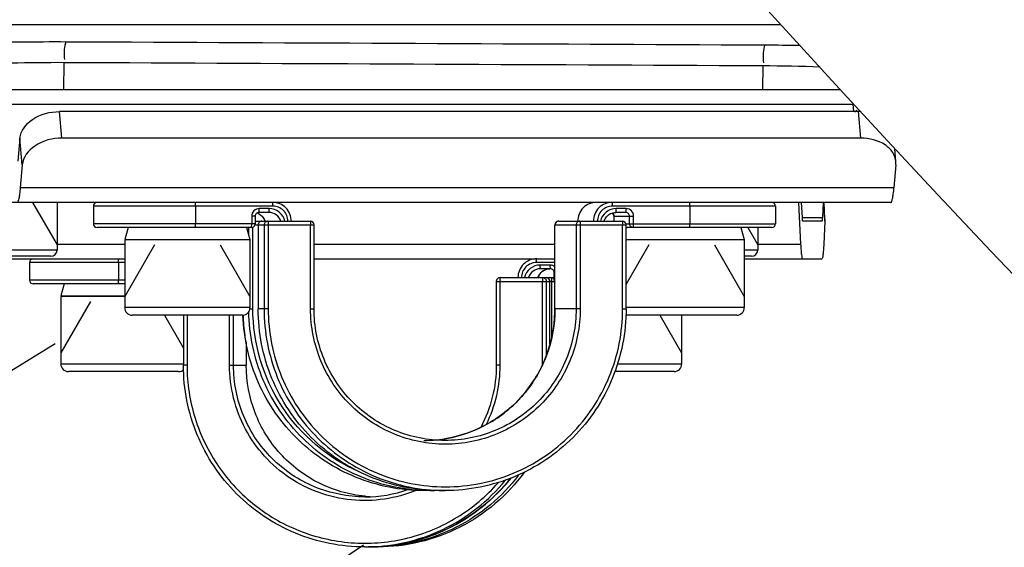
# Model space of a CAD drawing. Header units: millimetres. Extents: x 0 to 11890, y 0 to 8410.
# Tile 59 of 137: x 7241 to 7319, y 1794 to 1836. Entities that reach past the tile are written whole.
import ezdxf

# ---------------------------------------------------------------- set-up
doc = ezdxf.new("R2010")
doc.units = ezdxf.units.MM
doc.header["$LTSCALE"] = 653.95
doc.layers.get('0').update_dxf_attribs({"linetype": 'CONTINUOUS'})
for name, color, linetype in [('304103000012DXF_CONTINUOUS_LINE', 7, 'CONTINUOUS'), ('304105000088DXF_CONTINUOUS_LINE', 7, 'CONTINUOUS'), ('304109000014DXF_CONTINUOUS_LINE', 7, 'CONTINUOUS'), ('501023000017DXF_CONTINUOUS_LINE', 7, 'CONTINUOUS'), ('501023000027DXF_CONTINUOUS_LINE', 7, 'CONTINUOUS'), ('604006000006DXF_CONTINUOUS_LINE', 7, 'CONTINUOUS'), ('QJR6-2000HBUDXF_CONTINUOUS_LINE', 7, 'CONTINUOUS'), ('ZUIDAYUNDONGDXF_CONTINUOUS_LINE', 7, 'CONTINUOUS'), ('ZUIDAYUNDONGFANWEIDXF_DIMENSION', 7, 'CONTINUOUS')]:
    doc.layers.add(name, color=color, linetype=linetype)
doc.styles.get("Standard").update_dxf_attribs({"font": 'txt', "width": 0.7})
doc.dimstyles.new('DIMSTYLE_10', dxfattribs={"dimtxt": 120, "dimasz": 60, "dimexe": 1, "dimexo": 0, "dimgap": 6, "dimtad": 0, "dimtih": 1, "dimtoh": 1, "dimdec": 1, "dimdsep": 46, "dimtxsty": 'Standard', "dimblk": '_FILLED', "dimblk1": '_FILLED', "dimblk2": '_FILLED', "dimcen": 0.09, "dimclrt": 5, "dimazin": 2, "dimtp": 0.5, "dimtm": 0.5, "dimtfac": 1, "dimtdec": 65535, "dimtofl": 0, "dimtmove": 0, "dimatfit": 3, "dimldrblk": '_FILLED', "dimfxl": 0, "dimtolj": 1, "dimarcsym": 0})

# ---------------------------------------------------------------- blocks, each defined once
blk = doc.blocks.new('*D19')
at = {"layer": 'ZUIDAYUNDONGFANWEIDXF_DIMENSION', "color": 2, "linetype": 'Continuous'}
for start, end in [(295.292156, 360), (190, 255.349476)]:
    blk.add_arc((7101.466, 2072.359), 643.872, start, end, dxfattribs=at)
for points in [[(7752.533, 2011.959), (7745.338, 2072.359), (7732.554, 2012.89)], [(6490.291, 1904.206), (6467.375, 1960.552), (6470.778, 1899.82)]]:
    blk.add_solid(points, dxfattribs=at)
blk = doc.blocks.new('_FILLED')
at = {"color": 0, "linetype": 'ByBlock'}
blk.add_solid([(0, 0), (-1, 0.1667), (-1, -0.1667)], dxfattribs=at)

msp = doc.modelspace()

# ---------------------------------------------------------------- linework, layer by layer
at = {"layer": '304103000012DXF_CONTINUOUS_LINE', "color": 9, "linetype": 'Continuous'}
for p, q in [((7301.599, 1835.541), (7226.3, 1835.541)), ((7244.37, 1832.509), (7244.337, 1830.359)), ((7300.153, 1832.253), (7300.124, 1830.359))]:
    msp.add_line(p, q, dxfattribs=at)
for centre, radius, start, end in [((7299.351, 1613.028), 220.877, 89.01995, 89.74729), ((7299.584, 1694.298), 137.956, 87.86808, 89.7634)]:
    msp.add_arc(centre, radius, start, end, dxfattribs=at)
for points, knots in [([(7244.542, 1834.159), (7243.342, 1834.165), (7239.357, 1834.14), (7235.362, 1834.093), (7232.589, 1833.817)], [0, 0, 0, 0, 0.301009, 1, 1, 1, 1]), ([(7244.542, 1834.159), (7244.51, 1834.14), (7244.361, 1833.639), (7244.394, 1833.191), (7244.412, 1832.754)], [0, 0, 0, 0, 0.077559, 1, 1, 1, 1]), ([(7300.325, 1833.903), (7300.293, 1833.884), (7300.143, 1833.382), (7300.177, 1832.935), (7300.195, 1832.498)], [0, 0, 0, 0, 0.077296, 1, 1, 1, 1]), ([(7244.37, 1832.509), (7242.961, 1832.517), (7240.423, 1832.464), (7236.65, 1832.473), (7234.976, 1832.057), (7233.148, 1832.164), (7233.198, 1831.877)], [0, 0, 0, 0, 0.376823, 0.702694, 0.922212, 1, 1, 1, 1]), ([(7307.503, 1828.573), (7307.527, 1828.597), (7307.58, 1828.647), (7307.633, 1828.694), (7307.661, 1828.719)], [0, 0, 0, 0, 0.484357, 1, 1, 1, 1])]:
    msp.add_open_spline(points, degree=3, knots=knots, dxfattribs=at)
for points in [[(7300.325, 1833.903), (7281.731, 1833.987), (7263.136, 1834.073), (7244.542, 1834.159)], [(7300.153, 1832.253), (7281.559, 1832.337), (7262.965, 1832.423), (7244.37, 1832.509)]]:
    msp.add_open_spline(points, degree=3, dxfattribs=at)
at = {"layer": '304105000088DXF_CONTINUOUS_LINE', "color": 7, "linetype": 'Continuous'}
for p, q in [((7237.101, 1830.359), (7306.338, 1830.359)), ((7307.791, 1828.602), (7244.034, 1828.602)), ((7307.425, 1828.602), (7307.374, 1829.188)), ((7240.861, 1826.481), (7240.701, 1824.652)), ((7307.976, 1826.481), (7244.219, 1826.481)), ((7310.779, 1824.62), (7310.69, 1825.641)), ((7310.779, 1824.359), (7310.779, 1824.62)), ((7241.046, 1824.359), (7240.886, 1822.531)), ((7310.779, 1824.359), (7310.62, 1822.531)), ((7310.373, 1821.359), (7238.097, 1821.359)), ((7303.195, 1818.031), (7303.021, 1821.359)), ((7303.306, 1820.152), (7303.243, 1821.359)), ((7304.97, 1821.359), (7304.907, 1820.152)), ((7305.114, 1820.016), (7305.043, 1821.359)), ((7305.113, 1820.016), (7305.114, 1819.859)), ((7304.87, 1819.859), (7303.343, 1819.859)), ((7305.114, 1819.859), (7305.018, 1818.031)), ((7233.439, 1816.859), (7249.224, 1816.859)), ((7264.335, 1816.859), (7283.562, 1816.859)), ((7298.674, 1816.859), (7304.87, 1816.859))]:
    msp.add_line(p, q, dxfattribs=at)
at = {"layer": '304105000088DXF_CONTINUOUS_LINE', "color": 9, "linetype": 'Continuous'}
for p, q in [((7237.64, 1829.188), (7307.374, 1829.188)), ((7244.219, 1826.481), (7244.034, 1828.602)), ((7307.976, 1826.481), (7307.791, 1828.602)), ((7241.046, 1824.359), (7240.861, 1826.481)), ((7310.62, 1822.531), (7240.886, 1822.531)), ((7305.114, 1819.859), (7305.035, 1821.359)), ((7303.306, 1820.152), (7304.907, 1820.152)), ((7243.826, 1818.031), (7249.224, 1818.031)), ((7264.335, 1818.031), (7283.562, 1818.031)), ((7299.749, 1818.031), (7303.195, 1818.031))]:
    msp.add_line(p, q, dxfattribs=at)
at = {"layer": '304105000088DXF_CONTINUOUS_LINE', "color": 7, "linetype": 'Continuous'}
for centre, radius, start, end in [((7291.598, 1827.813), 15.836, 4.98003, 5.19146), ((7307.791, 1824.432), 4.17, 87.50836, 90.0008)]:
    msp.add_arc(centre, radius, start, end, dxfattribs=at)
for points, knots in [([(7240.861, 1826.481), (7240.913, 1827.081), (7241.895, 1828.294), (7243.283, 1828.602), (7244.034, 1828.602)], [0, 0, 0, 0, 0.444772, 1, 1, 1, 1]), ([(7244.219, 1826.481), (7243.467, 1826.481), (7242.08, 1826.172), (7241.098, 1824.959), (7241.046, 1824.359)], [0, 0, 0, 0, 0.555228, 1, 1, 1, 1]), ([(7310.779, 1824.62), (7310.757, 1824.877), (7310.557, 1825.411), (7309.647, 1826.254), (7308.644, 1826.481), (7307.976, 1826.481)], [0, 0, 0, 0, 0.212679, 0.448566, 1, 1, 1, 1]), ([(7240.886, 1822.531), (7240.872, 1822.365), (7240.844, 1822.079), (7240.783, 1821.699), (7240.736, 1821.492), (7240.674, 1821.359), (7240.64, 1821.359)], [0, 0, 0, 0, 0.411988, 0.72043, 0.915477, 1, 1, 1, 1]), ([(7310.373, 1821.359), (7310.408, 1821.359), (7310.469, 1821.492), (7310.517, 1821.699), (7310.577, 1822.079), (7310.605, 1822.365), (7310.62, 1822.531)], [0, 0, 0, 0, 0.084523, 0.27957, 0.588012, 1, 1, 1, 1]), ([(7303.343, 1819.859), (7303.317, 1819.859), (7303.334, 1820.015), (7303.31, 1820.08), (7303.306, 1820.152)], [0, 0, 0, 0, 0.26575, 1, 1, 1, 1]), ([(7304.907, 1820.152), (7304.903, 1820.08), (7304.879, 1820.015), (7304.896, 1819.859), (7304.87, 1819.859)], [0, 0, 0, 0, 0.73425, 1, 1, 1, 1]), ([(7303.343, 1816.859), (7303.314, 1816.859), (7303.292, 1817.008), (7303.252, 1817.194), (7303.223, 1817.583), (7303.204, 1817.865), (7303.195, 1818.031)], [0, 0, 0, 0, 0.07327, 0.26772, 0.580381, 1, 1, 1, 1]), ([(7305.018, 1818.031), (7305.009, 1817.865), (7304.99, 1817.583), (7304.961, 1817.194), (7304.921, 1817.008), (7304.899, 1816.859), (7304.87, 1816.859)], [0, 0, 0, 0, 0.419619, 0.73228, 0.92673, 1, 1, 1, 1])]:
    msp.add_open_spline(points, degree=3, knots=knots, dxfattribs=at)
at = {"layer": '304109000014DXF_CONTINUOUS_LINE', "color": 9, "linetype": 'Continuous'}
for p, q in [((7261.054, 1821.059), (7246.724, 1821.059)), ((7254.878, 1821.059), (7254.878, 1819.659)), ((7260.755, 1820.859), (7259.959, 1820.859)), ((7301.174, 1821.059), (7288.151, 1821.059)), ((7289.247, 1820.859), (7288.45, 1820.859)), ((7294.327, 1821.059), (7294.327, 1819.659)), ((7259.635, 1820.259), (7259.361, 1820.259)), ((7259.361, 1820.259), (7259.361, 1819.659)), ((7288.264, 1820.259), (7289.844, 1820.259)), ((7289.519, 1819.659), (7289.519, 1820.259)), ((7289.844, 1819.659), (7289.844, 1820.259)), ((7259.635, 1819.659), (7246.724, 1819.659)), ((7259.129, 1818.728), (7259.129, 1819.359)), ((7259.454, 1812.859), (7259.454, 1819.385)), ((7259.615, 1819.559), (7264.335, 1819.559)), ((7260.349, 1819.559), (7260.349, 1812.859)), ((7260.674, 1819.559), (7260.674, 1812.859)), ((7264.062, 1812.859), (7264.062, 1819.559)), ((7283.564, 1819.559), (7289.24, 1819.559)), ((7285.254, 1819.559), (7285.254, 1812.859)), ((7285.579, 1819.559), (7285.579, 1812.859)), ((7288.966, 1812.859), (7288.966, 1819.559)), ((7289.222, 1819.659), (7301.174, 1819.659)), ((7259.129, 1818.359), (7259.129, 1818.371)), ((7249.224, 1816.559), (7241.629, 1816.559)), ((7248.737, 1816.559), (7248.737, 1815.159)), ((7283.562, 1816.559), (7282.091, 1816.559)), ((7283.19, 1816.359), (7282.391, 1816.359)), ((7283.505, 1815.759), (7283.562, 1815.759)), ((7249.224, 1815.159), (7241.629, 1815.159)), ((7278.88, 1815.059), (7283.524, 1815.059)), ((7279.164, 1815.059), (7279.164, 1808.359)), ((7282.56, 1808.359), (7282.56, 1815.059)), ((7282.875, 1809.189), (7282.875, 1815.059)), ((7283.292, 1815.059), (7283.292, 1810.626)), ((7283.505, 1815.159), (7283.562, 1815.159)), ((7259.213, 1812.859), (7259.454, 1812.859)), ((7260.674, 1812.859), (7259.879, 1812.859)), ((7264.062, 1812.859), (7264.335, 1812.859)), ((7285.579, 1812.859), (7283.564, 1812.859)), ((7288.966, 1812.859), (7289.24, 1812.859)), ((7254.198, 1812.359), (7254.198, 1808.359)), ((7257.594, 1808.359), (7257.594, 1812.359)), ((7257.909, 1808.359), (7257.909, 1812.359)), ((7258.924, 1810.243), (7258.925, 1810.241)), ((7283.157, 1810.062), (7283.158, 1810.064)), ((7254.198, 1808.359), (7253.914, 1808.359)), ((7257.594, 1808.359), (7258.924, 1808.359)), ((7279.164, 1808.359), (7278.88, 1808.359)), ((7281.107, 1799.813), (7281.097, 1799.798)), ((7268.398, 1797.908), (7268.404, 1797.908))]:
    msp.add_line(p, q, dxfattribs=at)
at = {"layer": '304109000014DXF_CONTINUOUS_LINE', "color": 7, "linetype": 'Continuous'}
for p, q in [((7246.724, 1821.059), (7246.724, 1819.659)), ((7301.174, 1821.059), (7301.174, 1819.659)), ((7259.635, 1820.259), (7259.635, 1819.659)), ((7260.729, 1820.559), (7259.932, 1820.559)), ((7288.263, 1820.259), (7288.263, 1819.859)), ((7289.22, 1820.559), (7288.424, 1820.559)), ((7259.335, 1819.359), (7247.024, 1819.359)), ((7259.635, 1819.859), (7264.035, 1819.859)), ((7259.878, 1819.559), (7259.878, 1812.859)), ((7264.335, 1812.859), (7264.335, 1819.559)), ((7283.562, 1812.859), (7283.562, 1819.559)), ((7283.862, 1819.859), (7288.94, 1819.859)), ((7289.24, 1812.859), (7289.24, 1819.559)), ((7300.873, 1819.359), (7289.315, 1819.359)), ((7241.629, 1816.559), (7241.629, 1815.159)), ((7283.205, 1816.059), (7282.406, 1816.059)), ((7279.18, 1815.359), (7283.505, 1815.359)), ((7283.505, 1815.159), (7283.505, 1815.759)), ((7249.224, 1814.859), (7241.93, 1814.859)), ((7278.88, 1815.059), (7278.88, 1808.359)), ((7283.158, 1810.064), (7283.158, 1815.059)), ((7253.914, 1812.359), (7253.914, 1808.359)), ((7258.925, 1810.241), (7258.925, 1808.359)), ((7274.762, 1802.494), (7274.74, 1802.489)), ((7274.762, 1802.492), (7274.74, 1802.489)), ((7273.574, 1798.359), (7273.103, 1798.359)), ((7274.794, 1798.359), (7274.324, 1798.359)), ((7268.395, 1793.859), (7268.677, 1793.859)), ((7269.127, 1793.859), (7269.41, 1793.859))]:
    msp.add_line(p, q, dxfattribs=at)
for centre, radius, start, end in [((7247.024, 1821.059), 0.3, 90, 180), ((7300.874, 1821.059), 0.3, 0, 90), ((7259.474, 1819.567), 0.992, 59.19475, 72.21051), ((7247.024, 1819.659), 0.3, 180, 270), ((7259.335, 1819.659), 0.3, 270, 360), ((7260.178, 1819.559), 0.3, 90, 180), ((7264.035, 1819.559), 0.3, 0, 90), ((7283.862, 1819.559), 0.3, 90, 180), ((7288.94, 1819.559), 0.3, 0, 90), ((7300.874, 1819.659), 0.3, 270, 360), ((7241.929, 1816.559), 0.3, 90, 180), ((7279.18, 1815.059), 0.3, 90, 180), ((7282.858, 1815.059), 0.3, 0, 90), ((7241.929, 1815.159), 0.3, 180, 270), ((7283.805, 1815.159), 0.3, 180, 214.60166), ((7273.103, 1812.79), 10.43, 274.66845, 279.03052), ((7268.383, 1808.402), 10.543, 270.0659, 289.07149), ((7269.412, 1808.35), 10.491, 264.45507, 267.20971), ((7273.574, 1812.725), 14.366, 270.00039, 271.49752), ((7269.127, 1808.286), 14.426, 269.10513, 269.99985)]:
    msp.add_arc(centre, radius, start, end, dxfattribs=at)
at = {"layer": '304109000014DXF_CONTINUOUS_LINE', "color": 9, "linetype": 'Continuous'}
for centre, radius, start, end in [((7259.474, 1819.565), 0.994, 65.53989, 72.28168), ((7283.161, 1815.06), 1, 108.39595, 137.14282), ((7283.16, 1815.063), 0.997, 104.26735, 108.38771), ((7283.161, 1815.058), 1.001, 90.02832, 104.23919), ((7283.161, 1815.06), 0.999, 158.86453, 162.56193), ((7283.164, 1815.058), 1.003, 137.16955, 158.866), ((7282.859, 1815.063), 0.296, 63.15454, 69.20374), ((7282.857, 1815.058), 0.301, 48.04263, 63.12295), ((7282.859, 1815.061), 0.298, 41.63742, 48.01934), ((7282.856, 1815.058), 0.302, 25.91388, 41.60804), ((7282.861, 1815.061), 0.297, 20.68093, 25.87834), ((7273.052, 1812.859), 10.512, 358.50035, 359.99954), ((7273.237, 1812.861), 14.578, 181.95611, 188.37525), ((7273.104, 1812.783), 10.424, 269.99984, 275.41795), ((7273.104, 1812.775), 10.415, 275.42133, 276.7955), ((7273.102, 1812.791), 10.431, 279.03052, 279.21114), ((7269.088, 1808.355), 14.204, 313.475, 320.75703), ((7269.409, 1808.313), 10.453, 264.48306, 265.25661), ((7269.409, 1808.315), 10.455, 265.25682, 266.35539), ((7274.794, 1812.761), 14.402, 268.12865, 270.00002), ((7268.677, 1808.327), 14.467, 270.0011, 276.15517), ((7269.127, 1808.333), 14.473, 270, 271.11789)]:
    msp.add_arc(centre, radius, start, end, dxfattribs=at)
for points, knots in [([(7254.878, 1821.059), (7254.878, 1821.13), (7254.879, 1821.234), (7254.863, 1821.315), (7254.86, 1821.359), (7254.852, 1821.359)], [0, 0, 0, 0, 0.701059, 0.917658, 1, 1, 1, 1]), ([(7259.959, 1820.859), (7259.806, 1820.859), (7259.488, 1820.731), (7259.361, 1820.412), (7259.361, 1820.259)], [0, 0, 0, 0, 0.499326, 1, 1, 1, 1]), ([(7259.932, 1820.559), (7259.941, 1820.559), (7259.943, 1820.604), (7259.959, 1820.685), (7259.959, 1820.789), (7259.959, 1820.859)], [0, 0, 0, 0, 0.082342, 0.298941, 1, 1, 1, 1]), ([(7260.729, 1820.559), (7260.738, 1820.559), (7260.74, 1820.604), (7260.756, 1820.685), (7260.755, 1820.789), (7260.755, 1820.859)], [0, 0, 0, 0, 0.082342, 0.298941, 1, 1, 1, 1]), ([(7262.016, 1819.859), (7261.95, 1820.136), (7261.624, 1820.66), (7261.039, 1820.859), (7260.755, 1820.859)], [0, 0, 0, 0, 0.500536, 1, 1, 1, 1]), ([(7261.054, 1821.059), (7261.054, 1821.13), (7261.055, 1821.234), (7261.039, 1821.315), (7261.036, 1821.359), (7261.028, 1821.359)], [0, 0, 0, 0, 0.701059, 0.917658, 1, 1, 1, 1]), ([(7262.25, 1819.859), (7262.25, 1820.165), (7261.996, 1820.802), (7261.359, 1821.059), (7261.054, 1821.059)], [0, 0, 0, 0, 0.500643, 1, 1, 1, 1]), ([(7288.125, 1821.359), (7287.743, 1821.359), (7286.948, 1821.038), (7286.63, 1820.242), (7286.63, 1819.859)], [0, 0, 0, 0, 0.499329, 1, 1, 1, 1]), ([(7288.151, 1821.059), (7287.846, 1821.059), (7287.209, 1820.802), (7286.955, 1820.165), (7286.955, 1819.859)], [0, 0, 0, 0, 0.499328, 1, 1, 1, 1]), ([(7288.45, 1820.859), (7288.166, 1820.859), (7287.581, 1820.66), (7287.255, 1820.136), (7287.19, 1819.859)], [0, 0, 0, 0, 0.499431, 1, 1, 1, 1]), ([(7288.151, 1821.059), (7288.151, 1821.13), (7288.152, 1821.234), (7288.136, 1821.315), (7288.133, 1821.359), (7288.125, 1821.359)], [0, 0, 0, 0, 0.701059, 0.917658, 1, 1, 1, 1]), ([(7288.424, 1820.559), (7288.432, 1820.559), (7288.435, 1820.604), (7288.451, 1820.685), (7288.45, 1820.789), (7288.45, 1820.859)], [0, 0, 0, 0, 0.082342, 0.298941, 1, 1, 1, 1]), ([(7289.22, 1820.559), (7289.229, 1820.559), (7289.232, 1820.604), (7289.248, 1820.685), (7289.247, 1820.789), (7289.247, 1820.859)], [0, 0, 0, 0, 0.082342, 0.298941, 1, 1, 1, 1]), ([(7289.844, 1820.259), (7289.844, 1820.412), (7289.717, 1820.731), (7289.399, 1820.859), (7289.247, 1820.859)], [0, 0, 0, 0, 0.500674, 1, 1, 1, 1]), ([(7294.327, 1821.059), (7294.327, 1821.13), (7294.328, 1821.234), (7294.312, 1821.315), (7294.309, 1821.359), (7294.301, 1821.359)], [0, 0, 0, 0, 0.701059, 0.917658, 1, 1, 1, 1]), ([(7261.68, 1819.859), (7261.618, 1820.057), (7261.361, 1820.422), (7260.936, 1820.559), (7260.729, 1820.559)], [0, 0, 0, 0, 0.500498, 1, 1, 1, 1]), ([(7289.519, 1820.259), (7289.519, 1820.336), (7289.456, 1820.495), (7289.297, 1820.559), (7289.22, 1820.559)], [0, 0, 0, 0, 0.500674, 1, 1, 1, 1]), ([(7254.852, 1819.359), (7254.86, 1819.359), (7254.863, 1819.404), (7254.879, 1819.485), (7254.878, 1819.589), (7254.878, 1819.659)], [0, 0, 0, 0, 0.082342, 0.298941, 1, 1, 1, 1]), ([(7259.335, 1819.359), (7259.343, 1819.359), (7259.346, 1819.404), (7259.362, 1819.485), (7259.361, 1819.589), (7259.361, 1819.659)], [0, 0, 0, 0, 0.082314, 0.298905, 1, 1, 1, 1]), ([(7260.178, 1819.859), (7260.101, 1819.859), (7259.942, 1819.795), (7259.879, 1819.636), (7259.879, 1819.559)], [0, 0, 0, 0, 0.499357, 1, 1, 1, 1]), ([(7260.648, 1819.859), (7260.572, 1819.859), (7260.413, 1819.795), (7260.349, 1819.636), (7260.349, 1819.559)], [0, 0, 0, 0, 0.499359, 1, 1, 1, 1]), ([(7260.648, 1819.859), (7260.657, 1819.859), (7260.659, 1819.815), (7260.675, 1819.734), (7260.674, 1819.63), (7260.674, 1819.559)], [0, 0, 0, 0, 0.08235, 0.298977, 1, 1, 1, 1]), ([(7264.035, 1819.859), (7264.044, 1819.859), (7264.047, 1819.815), (7264.063, 1819.734), (7264.062, 1819.63), (7264.062, 1819.559)], [0, 0, 0, 0, 0.082351, 0.298979, 1, 1, 1, 1]), ([(7283.862, 1819.859), (7283.786, 1819.859), (7283.627, 1819.795), (7283.564, 1819.636), (7283.564, 1819.559)], [0, 0, 0, 0, 0.499357, 1, 1, 1, 1]), ([(7285.553, 1819.859), (7285.477, 1819.859), (7285.318, 1819.795), (7285.254, 1819.636), (7285.254, 1819.559)], [0, 0, 0, 0, 0.499359, 1, 1, 1, 1]), ([(7285.553, 1819.859), (7285.562, 1819.859), (7285.564, 1819.815), (7285.58, 1819.734), (7285.579, 1819.63), (7285.579, 1819.559)], [0, 0, 0, 0, 0.08235, 0.298977, 1, 1, 1, 1]), ([(7288.94, 1819.859), (7288.949, 1819.859), (7288.951, 1819.815), (7288.967, 1819.734), (7288.966, 1819.63), (7288.966, 1819.559)], [0, 0, 0, 0, 0.082351, 0.298979, 1, 1, 1, 1]), ([(7289.818, 1819.359), (7289.742, 1819.359), (7289.583, 1819.424), (7289.519, 1819.583), (7289.519, 1819.659)], [0, 0, 0, 0, 0.499326, 1, 1, 1, 1]), ([(7289.818, 1819.359), (7289.827, 1819.359), (7289.829, 1819.404), (7289.845, 1819.485), (7289.844, 1819.589), (7289.844, 1819.659)], [0, 0, 0, 0, 0.082314, 0.298903, 1, 1, 1, 1]), ([(7294.301, 1819.359), (7294.309, 1819.359), (7294.312, 1819.404), (7294.328, 1819.485), (7294.327, 1819.589), (7294.327, 1819.659)], [0, 0, 0, 0, 0.082342, 0.298941, 1, 1, 1, 1]), ([(7248.737, 1816.559), (7248.737, 1816.598), (7248.739, 1816.666), (7248.738, 1816.766), (7248.75, 1816.813), (7248.745, 1816.859), (7248.753, 1816.859)], [0, 0, 0, 0, 0.381379, 0.704877, 0.921561, 1, 1, 1, 1]), ([(7282.091, 1816.559), (7282.091, 1816.598), (7282.093, 1816.666), (7282.092, 1816.766), (7282.104, 1816.813), (7282.099, 1816.859), (7282.107, 1816.859)], [0, 0, 0, 0, 0.381379, 0.704877, 0.921561, 1, 1, 1, 1]), ([(7282.091, 1816.559), (7281.785, 1816.559), (7281.148, 1816.303), (7280.893, 1815.665), (7280.893, 1815.359)], [0, 0, 0, 0, 0.499759, 1, 1, 1, 1]), ([(7282.391, 1816.359), (7282.107, 1816.359), (7281.521, 1816.16), (7281.193, 1815.636), (7281.128, 1815.359)], [0, 0, 0, 0, 0.4998, 1, 1, 1, 1]), ([(7282.406, 1816.059), (7282.199, 1816.059), (7281.773, 1815.923), (7281.516, 1815.557), (7281.454, 1815.359)], [0, 0, 0, 0, 0.499814, 1, 1, 1, 1]), ([(7282.406, 1816.059), (7282.399, 1816.059), (7282.404, 1816.106), (7282.392, 1816.153), (7282.393, 1816.253), (7282.391, 1816.321), (7282.391, 1816.359)], [0, 0, 0, 0, 0.078439, 0.295123, 0.618621, 1, 1, 1, 1]), ([(7283.199, 1816.082), (7283.197, 1816.097), (7283.191, 1816.19), (7283.19, 1816.282), (7283.19, 1816.359)], [0, 0, 0, 0, 0.163842, 1, 1, 1, 1]), ([(7283.205, 1816.059), (7283.203, 1816.059), (7283.202, 1816.071), (7283.2, 1816.077), (7283.199, 1816.082)], [0, 0, 0, 0, 0.274237, 1, 1, 1, 1]), ([(7279.18, 1815.359), (7279.172, 1815.359), (7279.177, 1815.313), (7279.165, 1815.266), (7279.166, 1815.166), (7279.164, 1815.098), (7279.164, 1815.059)], [0, 0, 0, 0, 0.078447, 0.295159, 0.618683, 1, 1, 1, 1]), ([(7282.575, 1815.359), (7282.567, 1815.359), (7282.572, 1815.313), (7282.56, 1815.266), (7282.561, 1815.166), (7282.56, 1815.098), (7282.56, 1815.059)], [0, 0, 0, 0, 0.078447, 0.295161, 0.618685, 1, 1, 1, 1]), ([(7282.575, 1815.359), (7282.652, 1815.359), (7282.811, 1815.295), (7282.875, 1815.136), (7282.875, 1815.059)], [0, 0, 0, 0, 0.499789, 1, 1, 1, 1]), ([(7283.308, 1815.359), (7283.3, 1815.359), (7283.305, 1815.313), (7283.293, 1815.266), (7283.294, 1815.166), (7283.292, 1815.098), (7283.292, 1815.059)], [0, 0, 0, 0, 0.078447, 0.295161, 0.618685, 1, 1, 1, 1]), ([(7248.753, 1814.859), (7248.745, 1814.859), (7248.75, 1814.906), (7248.738, 1814.953), (7248.739, 1815.053), (7248.737, 1815.121), (7248.737, 1815.159)], [0, 0, 0, 0, 0.078439, 0.295123, 0.618621, 1, 1, 1, 1]), ([(7267.937, 1799.847), (7265.465, 1800.931), (7261.061, 1804.634), (7259.454, 1810.156), (7259.454, 1812.859)], [0, 0, 0, 0, 0.499522, 1, 1, 1, 1]), ([(7260.349, 1812.859), (7260.349, 1811.012), (7261.069, 1807.282), (7264.155, 1802.527), (7268.788, 1799.273), (7272.484, 1798.427), (7274.324, 1798.367)], [0, 0, 0, 0, 0.25043, 0.500614, 0.75044, 1, 1, 1, 1]), ([(7260.674, 1812.859), (7260.674, 1811.013), (7261.41, 1807.281), (7264.554, 1802.562), (7269.263, 1799.399), (7274.82, 1798.29), (7280.378, 1799.399), (7285.087, 1802.562), (7288.231, 1807.281), (7288.966, 1811.013), (7288.966, 1812.859)], [0, 0, 0, 0, 0.12522, 0.250311, 0.37522, 0.5, 0.62478, 0.749689, 0.87478, 1, 1, 1, 1]), ([(7285.579, 1812.859), (7285.579, 1811.455), (7285.02, 1808.617), (7282.629, 1805.027), (7279.047, 1802.622), (7274.82, 1801.778), (7270.594, 1802.622), (7267.012, 1805.027), (7264.621, 1808.617), (7264.062, 1811.455), (7264.062, 1812.859)], [0, 0, 0, 0, 0.125219, 0.250311, 0.37522, 0.5, 0.62478, 0.749689, 0.874781, 1, 1, 1, 1]), ([(7285.254, 1812.859), (7285.254, 1811.494), (7284.711, 1808.735), (7282.384, 1805.245), (7278.908, 1802.907), (7276.155, 1802.359), (7274.794, 1802.359)], [0, 0, 0, 0, 0.250439, 0.500623, 0.75044, 1, 1, 1, 1]), ([(7273.574, 1798.359), (7271.711, 1798.359), (7267.942, 1799.102), (7263.168, 1802.278), (7259.944, 1807.028), (7259.156, 1810.796), (7259.131, 1812.665)], [0, 0, 0, 0, 0.249561, 0.499377, 0.749556, 1, 1, 1, 1]), ([(7274.772, 1802.494), (7275.957, 1802.686), (7278.283, 1803.493), (7281.138, 1805.811), (7283.044, 1808.962), (7283.528, 1811.38), (7283.56, 1812.584)], [0, 0, 0, 0, 0.249575, 0.499425, 0.749597, 1, 1, 1, 1]), ([(7254.198, 1808.359), (7254.198, 1806.933), (7254.634, 1804.061), (7256.537, 1800.158), (7259.516, 1796.996), (7263.301, 1794.868), (7267.547, 1793.965), (7271.87, 1794.371), (7275.872, 1796.046), (7278.092, 1797.916), (7279.033, 1798.988)], [0, 0, 0, 0, 0.125099, 0.25017, 0.375193, 0.500166, 0.625106, 0.750039, 0.874997, 1, 1, 1, 1]), ([(7272.488, 1798.374), (7270.874, 1797.708), (7267.255, 1797.17), (7262.134, 1799.022), (7258.475, 1803.058), (7257.594, 1806.612), (7257.594, 1808.359)], [0, 0, 0, 0, 0.249868, 0.499767, 0.749817, 1, 1, 1, 1]), ([(7268.395, 1797.859), (7267.031, 1797.859), (7264.273, 1798.406), (7260.787, 1800.743), (7258.455, 1804.233), (7257.909, 1806.994), (7257.909, 1808.359)], [0, 0, 0, 0, 0.249842, 0.499776, 0.749843, 1, 1, 1, 1]), ([(7280.655, 1799.584), (7279.35, 1797.865), (7275.918, 1794.981), (7271.566, 1793.904), (7269.41, 1793.862)], [0, 0, 0, 0, 0.500121, 1, 1, 1, 1]), ([(7268.395, 1793.859), (7270.516, 1793.859), (7274.814, 1794.818), (7278.271, 1797.545), (7279.612, 1799.19)], [0, 0, 0, 0, 0.499886, 1, 1, 1, 1]), ([(7270.228, 1793.943), (7272.117, 1794.147), (7275.852, 1795.318), (7278.835, 1797.852), (7280.016, 1799.341)], [0, 0, 0, 0, 0.499888, 1, 1, 1, 1])]:
    msp.add_open_spline(points, degree=3, knots=knots, dxfattribs=at)
at = {"layer": '304109000014DXF_CONTINUOUS_LINE', "color": 7, "linetype": 'Continuous'}
for points, knots in [([(7262.524, 1819.859), (7262.524, 1820.242), (7262.206, 1821.038), (7261.41, 1821.359), (7261.028, 1821.359)], [0, 0, 0, 0, 0.500446, 1, 1, 1, 1]), ([(7286.87, 1821.359), (7286.488, 1821.359), (7285.692, 1821.038), (7285.374, 1820.242), (7285.374, 1819.859)], [0, 0, 0, 0, 0.499554, 1, 1, 1, 1]), ([(7259.932, 1820.559), (7259.856, 1820.559), (7259.698, 1820.495), (7259.635, 1820.336), (7259.635, 1820.259)], [0, 0, 0, 0, 0.497483, 1, 1, 1, 1]), ([(7282.107, 1816.859), (7281.725, 1816.859), (7280.928, 1816.539), (7280.609, 1815.742), (7280.609, 1815.359)], [0, 0, 0, 0, 0.499839, 1, 1, 1, 1]), ([(7282.208, 1815.359), (7282.27, 1815.557), (7282.527, 1815.923), (7282.953, 1816.059), (7283.16, 1816.059)], [0, 0, 0, 0, 0.500369, 1, 1, 1, 1]), ([(7283.505, 1815.759), (7283.505, 1815.836), (7283.441, 1815.995), (7283.282, 1816.059), (7283.205, 1816.059)], [0, 0, 0, 0, 0.500903, 1, 1, 1, 1]), ([(7274.324, 1798.359), (7272.444, 1798.359), (7268.643, 1799.115), (7263.841, 1802.344), (7260.628, 1807.164), (7259.878, 1810.974), (7259.878, 1812.859)], [0, 0, 0, 0, 0.249577, 0.499402, 0.749578, 1, 1, 1, 1]), ([(7274.794, 1802.359), (7273.434, 1802.359), (7270.682, 1802.907), (7267.205, 1805.245), (7264.879, 1808.735), (7264.335, 1811.494), (7264.335, 1812.859)], [0, 0, 0, 0, 0.249533, 0.499342, 0.749536, 1, 1, 1, 1]), ([(7283.562, 1812.859), (7283.562, 1811.631), (7283.124, 1809.153), (7281.232, 1805.909), (7278.341, 1803.516), (7275.971, 1802.687), (7274.762, 1802.492)], [0, 0, 0, 0, 0.250414, 0.500605, 0.750451, 1, 1, 1, 1]), ([(7289.24, 1812.859), (7289.24, 1810.974), (7288.49, 1807.164), (7285.277, 1802.344), (7280.475, 1799.115), (7276.673, 1798.359), (7274.794, 1798.359)], [0, 0, 0, 0, 0.250422, 0.500598, 0.750423, 1, 1, 1, 1]), ([(7273.103, 1798.359), (7271.265, 1798.359), (7267.547, 1799.082), (7262.813, 1802.177), (7259.573, 1806.82), (7258.729, 1810.519), (7258.666, 1812.363)], [0, 0, 0, 0, 0.249583, 0.499405, 0.74957, 1, 1, 1, 1]), ([(7268.395, 1793.859), (7266.511, 1793.859), (7262.702, 1794.614), (7257.889, 1797.842), (7254.667, 1802.662), (7253.914, 1806.474), (7253.914, 1808.359)], [0, 0, 0, 0, 0.249848, 0.499785, 0.749848, 1, 1, 1, 1]), ([(7268.398, 1797.908), (7267.123, 1798.032), (7264.595, 1798.761), (7261.469, 1801.142), (7259.404, 1804.488), (7258.925, 1807.077), (7258.925, 1808.359)], [0, 0, 0, 0, 0.249845, 0.499781, 0.749848, 1, 1, 1, 1]), ([(7281.097, 1799.798), (7279.771, 1797.983), (7276.214, 1794.938), (7271.656, 1793.859), (7269.41, 1793.859)], [0, 0, 0, 0, 0.50012, 1, 1, 1, 1]), ([(7280.026, 1799.353), (7278.687, 1797.662), (7275.201, 1794.85), (7270.833, 1793.859), (7268.677, 1793.859)], [0, 0, 0, 0, 0.500112, 1, 1, 1, 1])]:
    msp.add_open_spline(points, degree=3, knots=knots, dxfattribs=at)
at = {"layer": '304109000014DXF_CONTINUOUS_LINE', "color": 9, "linetype": 'Continuous'}
for points in [[(7259.885, 1820.47), (7260.133, 1820.358), (7260.343, 1820.119), (7260.425, 1819.859)], [(7288.126, 1820.513), (7288.207, 1820.461), (7288.264, 1820.356), (7288.264, 1820.259)], [(7283.565, 1816.227), (7283.462, 1816.31), (7283.322, 1816.359), (7283.19, 1816.359)], [(7282.858, 1815.359), (7282.894, 1815.359), (7282.931, 1815.353), (7282.964, 1815.34)], [(7283.308, 1815.359), (7283.379, 1815.359), (7283.454, 1815.331), (7283.507, 1815.284)], [(7283.138, 1815.166), (7283.151, 1815.132), (7283.157, 1815.095), (7283.157, 1815.059)], [(7279.164, 1808.359), (7279.164, 1806.741), (7278.782, 1805.083), (7278.074, 1803.627)]]:
    msp.add_open_spline(points, degree=3, dxfattribs=at)
at = {"layer": '304109000014DXF_CONTINUOUS_LINE', "color": 7, "linetype": 'Continuous'}
for points in [[(7259.982, 1820.419), (7260.186, 1820.298), (7260.352, 1820.086), (7260.423, 1819.859)], [(7287.474, 1819.859), (7287.555, 1820.116), (7287.761, 1820.353), (7288.005, 1820.467)], [(7288.005, 1820.467), (7288.134, 1820.527), (7288.281, 1820.559), (7288.424, 1820.559)], [(7288.263, 1820.259), (7288.263, 1820.355), (7288.206, 1820.461), (7288.125, 1820.512)], [(7278.88, 1808.359), (7278.88, 1806.656), (7278.441, 1804.905), (7277.638, 1803.403)]]:
    msp.add_open_spline(points, degree=3, dxfattribs=at)
at = {"layer": '501023000017DXF_CONTINUOUS_LINE', "color": 2, "linetype": 'Continuous'}
for p, q in [((7241.87, 1821.359), (7243.826, 1817.972)), ((7298.948, 1819.359), (7299.749, 1817.972))]:
    msp.add_line(p, q, dxfattribs=at)
at = {"layer": '501023000017DXF_CONTINUOUS_LINE', "color": 7, "linetype": 'Continuous'}
for p, q in [((7243.826, 1821.359), (7243.826, 1817.559)), ((7299.749, 1819.359), (7299.749, 1817.559)), ((7243.326, 1817.059), (7235.606, 1817.059)), ((7299.249, 1817.059), (7298.674, 1817.059))]:
    msp.add_line(p, q, dxfattribs=at)
at = {"layer": '501023000017DXF_CONTINUOUS_LINE', "color": 9, "linetype": 'Continuous'}
for p, q in [((7243.826, 1817.559), (7235.106, 1817.559)), ((7299.749, 1817.559), (7298.674, 1817.559))]:
    msp.add_line(p, q, dxfattribs=at)
at = {"layer": '501023000017DXF_CONTINUOUS_LINE', "color": 7, "linetype": 'Continuous'}
for centre in [(7243.326, 1817.559), (7299.249, 1817.559)]:
    msp.add_arc(centre, 0.5, 270, 360, dxfattribs=at)
at = {"layer": '501023000027DXF_CONTINUOUS_LINE', "color": 7, "linetype": 'Continuous'}
for p, q in [((7259.224, 1818.359), (7249.224, 1818.359)), ((7249.224, 1818.359), (7249.224, 1812.959)), ((7259.224, 1818.359), (7259.224, 1812.959)), ((7298.674, 1818.359), (7289.24, 1818.359)), ((7298.674, 1818.359), (7298.674, 1812.959)), ((7244.129, 1813.859), (7244.129, 1808.459)), ((7249.224, 1813.859), (7244.13, 1813.859)), ((7258.624, 1812.359), (7249.824, 1812.359)), ((7298.074, 1812.359), (7289.274, 1812.359)), ((7293.675, 1812.359), (7293.675, 1808.459)), ((7253.529, 1807.859), (7244.729, 1807.859)), ((7293.075, 1807.859), (7288.315, 1807.859))]:
    msp.add_line(p, q, dxfattribs=at)
at = {"layer": '501023000027DXF_CONTINUOUS_LINE', "color": 2, "linetype": 'Continuous'}
for p, q in [((7251.593, 1817.959), (7249.224, 1813.856)), ((7256.855, 1817.959), (7259.224, 1813.856)), ((7291.043, 1817.959), (7289.24, 1814.838)), ((7296.304, 1817.959), (7298.674, 1813.856)), ((7246.499, 1813.459), (7244.129, 1809.356)), ((7252.396, 1812.359), (7253.914, 1809.729)), ((7291.941, 1812.359), (7293.675, 1809.356))]:
    msp.add_line(p, q, dxfattribs=at)
at = {"layer": '501023000027DXF_CONTINUOUS_LINE', "color": 9, "linetype": 'Continuous'}
for p, q in [((7259.224, 1812.959), (7249.224, 1812.959)), ((7298.674, 1812.959), (7289.24, 1812.959)), ((7253.914, 1808.459), (7244.129, 1808.459)), ((7293.675, 1808.459), (7288.538, 1808.459))]:
    msp.add_line(p, q, dxfattribs=at)
at = {"layer": '501023000027DXF_CONTINUOUS_LINE', "color": 7, "linetype": 'Continuous'}
for centre, start, end in [((7249.824, 1812.959), 180, 270), ((7258.624, 1812.959), 270, 360), ((7298.074, 1812.959), 270, 360), ((7289.274, 1812.959), 263.41699, 270), ((7244.729, 1808.459), 180, 270), ((7293.075, 1808.459), 270, 360), ((7253.529, 1808.459), 270, 313.23682)]:
    msp.add_arc(centre, 0.6, start, end, dxfattribs=at)
at = {"layer": '604006000006DXF_CONTINUOUS_LINE', "color": 7, "linetype": 'Continuous'}
for p, q in [((7249.501, 1819.359), (7249.224, 1818.399)), ((7258.947, 1819.359), (7259.224, 1818.399)), ((7289.24, 1819.359), (7289.315, 1819.359)), ((7298.396, 1819.359), (7298.674, 1818.399)), ((7249.224, 1818.399), (7259.224, 1818.399)), ((7249.224, 1818.399), (7249.36, 1818.359)), ((7259.224, 1818.399), (7259.088, 1818.359)), ((7289.24, 1818.399), (7298.674, 1818.399)), ((7298.674, 1818.399), (7298.538, 1818.359)), ((7244.407, 1814.859), (7244.129, 1813.899)), ((7244.129, 1813.899), (7249.224, 1813.899)), ((7244.129, 1813.899), (7244.265, 1813.859))]:
    msp.add_line(p, q, dxfattribs=at)
at = {"layer": 'QJR6-2000HBUDXF_CONTINUOUS_LINE', "color": 7, "linetype": 'Continuous'}
msp.add_line((7253.043, 1783.77), (7268.281, 1794.028), dxfattribs=at)
for points in [[(7275.853, 1862.608), (7275.921, 1862.547), (7276.79, 1861.837), (7278.162, 1860.602), (7279.911, 1858.918), (7281.965, 1856.844), (7284.284, 1854.423), (7286.839, 1851.694), (7289.608, 1848.694), (7292.575, 1845.45), (7295.73, 1841.986), (7299.065, 1838.32), (7302.575, 1834.47), (7306.255, 1830.449), (7310.108, 1826.268), (7314.135, 1821.938), (7318.341, 1817.471), (7322.726, 1812.883)], [(7243.687, 1810.077), (7238.726, 1807.031), (7222.518, 1804.386), (7202.956, 1807.425), (7180.241, 1816.485), (7158.692, 1829.064)]]:
    msp.add_lwpolyline(points, dxfattribs=at)
at = {"layer": 'ZUIDAYUNDONGDXF_CONTINUOUS_LINE', "color": 2, "linetype": 'Continuous'}
msp.add_arc((7101.466, 2072.359), 539, 190, 170, dxfattribs=at)

# ---------------------------------------------------------------- dimensions: what is measured, and where the dimension line sits
at = {"layer": 'ZUIDAYUNDONGFANWEIDXF_DIMENSION', "color": 2, "linetype": 'Continuous'}
dim = msp.add_angular_dim_2l(base=(7157.583, 1430.937), line1=((6473.716, 1961.67), (6467.375, 1960.552)), line2=((7738.899, 2072.359), (7745.338, 2072.359)), dimstyle='DIMSTYLE_10', dxfattribs=at)
dim.commit()
dim.dimension.update_dxf_attribs({"geometry": '*D19', "text_midpoint": (6998.616, 1370.937), "dimtype": 162})

doc.saveas('drawing.dxf')
